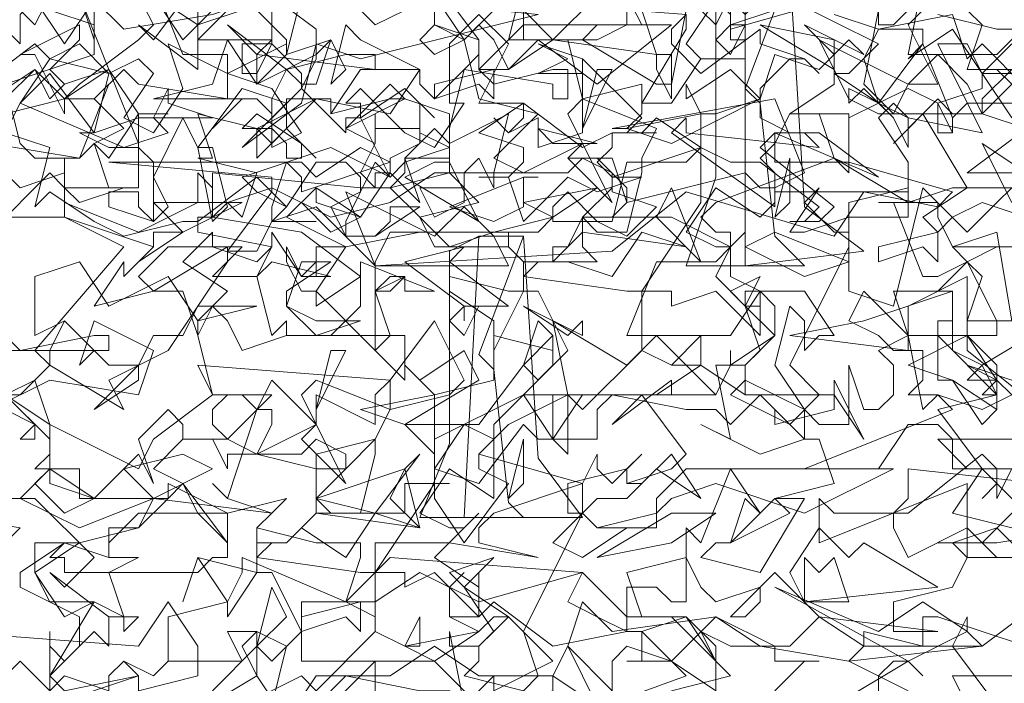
# Model space of a CAD drawing. Header units: millimetres. Extents: x 4234 to 4704, y 1542 to 2004.
# Tile 4 of 256: x 4291.6 to 4298.22, y 1628.05 to 1632.51. Entities that reach past the tile are written whole.
import ezdxf

# ---------------------------------------------------------------- set-up
doc = ezdxf.new("R2010")
doc.units = ezdxf.units.MM
doc.layers.add('BOD', color=40, linetype='Continuous')
doc.layers.add('DIMENSIONS', color=7, linetype='Continuous')
pattern_1 = [(90, (3399.144, -158.445), (-8.980256, 8.980256), [2.38125, -15.57926]), (45, (3399.144, -158.445), (-8.980256, 8.980256), [2.38125, -10.31875]), (135, (3399.144, -158.445), (-8.980256, -8.980256), [2.38125, -10.31875])]

# ---------------------------------------------------------------- blocks, each defined once
blk = doc.blocks.new('A$Cf9015526')
at = {"color": 116, "lineweight": 0, "true_color": 0x136734}
for points in [[(0.5108, 1.3102), (0.5108, 1.3991), (0.533, 1.3768), (0.5552, 1.3991), (0.5552, 1.4435), (0.4664, 1.4879), (0.4664, 1.5101), (0.533, 1.5545), (0.5552, 1.5545), (0.644, 1.5767), (0.6662, 1.6211), (0.5552, 1.6211), (0.5552, 1.6655), (0.4886, 1.6655), (0.5108, 1.6877), (0.5108, 1.71), (0.4441, 1.7766), (0.4886, 1.7988), (0.5108, 1.821), (0.4886, 1.8432), (0.6218, 1.9986), (0.533, 2.0431), (0.3997, 2.0431)], [(0.4219, 2.2207), (0.4886, 2.2651), (0.5108, 2.2207), (0.533, 2.2429), (0.5996, 2.2651), (0.5552, 2.3762)], [(1.9986, 1.8876), (1.9098, 1.8876), (1.8876, 1.8876), (1.8876, 1.9542), (1.7988, 1.9098), (1.7988, 1.8654), (1.8876, 1.8654), (1.7988, 1.821), (1.8654, 1.7988), (1.9098, 1.7322), (1.932, 1.7544), (1.932, 1.7988), (1.8876, 1.821), (1.9542, 1.7988)], [(2.0875, 1.71), (1.8654, 1.71), (1.8432, 1.71), (1.8876, 1.6655), (1.9986, 1.6655)], [(2.0209, 1.5545), (1.932, 1.6433), (1.9098, 1.6211), (1.932, 1.6433), (1.932, 1.6655), (1.9098, 1.6877), (1.7988, 1.5989), (1.7766, 1.5989), (1.7766, 1.5767), (1.7988, 1.5323), (1.8876, 1.5767), (1.932, 1.5323), (1.9764, 1.5323)], [(1.9764, 1.3991), (1.8432, 1.4435), (1.821, 1.4435), (1.821, 1.3991), (1.7322, 1.4213), (1.7322, 1.3991), (1.71, 1.3768), (1.7988, 1.3324)], [(1.8876, 1.3102), (1.8654, 1.3546), (1.9764, 1.3546), (1.9764, 1.3102)], [(0.9993, 1.288), (0.9993, 1.3546), (0.9993, 1.3768), (0.8883, 1.2658)], [(0.8439, 1.3102), (0.8661, 1.3991), (0.8217, 1.4213), (0.7773, 1.4213), (0.7995, 1.3768), (0.6884, 1.3768), (0.6662, 1.3546), (0.6218, 1.3768), (0.6662, 1.3546), (0.6884, 1.3768), (0.6884, 1.4435), (0.7773, 1.4657), (0.7995, 1.5101), (0.7995, 1.5323), (0.9549, 1.4657), (0.9771, 1.5323), (0.9771, 1.5545), (0.9549, 1.5545), (0.9327, 1.5545), (0.9105, 1.5545), (0.8217, 1.5767), (0.8439, 1.5989), (0.7773, 1.6211), (0.755, 1.6433), (0.7773, 1.6211), (0.8217, 1.7544), (0.8439, 1.7544), (0.8439, 1.7322), (0.8217, 1.6877), (0.9105, 1.6655), (0.9105, 1.6877), (0.9993, 1.71), (0.9549, 1.6655), (0.9327, 1.6655), (0.9105, 1.6655), (0.9105, 1.5989), (1.0437, 1.5989), (1.0437, 1.6433), (1.0659, 1.6433), (1.1104, 1.6433), (1.0882, 1.6433), (1.0882, 1.6211), (1.1326, 1.5545), (1.1992, 1.6433), (1.1548, 1.6655), (1.1548, 1.6877), (1.177, 1.71), (1.1326, 1.7322), (1.0882, 1.6655), (1.0882, 1.6877), (1.0437, 1.7322), (1.1548, 1.7322), (1.2214, 1.821), (1.2436, 1.7988), (1.288, 1.8432), (1.2436, 1.932), (1.2214, 1.932), (1.177, 1.8432), (1.177, 1.8876), (1.1104, 1.932), (1.1104, 1.8876), (1.1104, 1.9542), (1.1992, 1.932), (1.2214, 1.932), (1.2214, 1.9764), (1.1992, 1.9986), (1.2214, 1.9764), (1.2658, 1.9764), (1.2436, 1.9764), (1.2214, 1.9542), (1.3768, 1.932), (1.3991, 1.932), (1.4879, 2.0653), (1.4879, 2.1985), (1.5101, 2.1985), (1.5767, 2.2207), (1.5989, 2.2873), (1.6655, 2.2651), (1.6877, 2.2873), (1.6877, 2.2429), (1.6211, 2.1985), (1.71, 2.1985), (1.71, 2.1097), (1.6877, 2.1319), (1.6655, 2.1985), (1.6433, 2.1985), (1.6211, 2.1985), (1.5989, 2.1541), (1.5767, 2.1319), (1.5989, 2.1097), (1.5989, 2.0653), (1.5767, 2.0431), (1.5101, 2.0875), (1.4657, 2.0209), (1.5101, 1.9986), (1.5323, 1.9986), (1.5545, 2.0209), (1.5323, 1.9986), (1.5101, 1.9542), (1.5545, 1.9098), (1.5767, 1.9098), (1.5545, 1.9098), (1.5545, 1.932), (1.5767, 1.932), (1.5767, 1.8654), (1.5101, 1.932), (1.4435, 1.9098), (1.4435, 1.932), (1.4213, 1.932), (1.3991, 1.932), (1.3991, 1.8432), (1.4435, 1.821), (1.4879, 1.8654), (1.4879, 1.821), (1.4657, 1.821), (1.4435, 1.821), (1.3991, 1.8432), (1.3102, 1.7544), (1.288, 1.7766), (1.1992, 1.7322), (1.1548, 1.6877), (1.3102, 1.6433), (1.3324, 1.6877), (1.3324, 1.6655), (1.3546, 1.6433), (1.3991, 1.6877), (1.3768, 1.6655), (1.3768, 1.6433), (1.3991, 1.6433), (1.4435, 1.6877), (1.4879, 1.6211), (1.4213, 1.6655), (1.3768, 1.6211), (1.3324, 1.6211), (1.3102, 1.5989), (1.3324, 1.5767), (1.3768, 1.5767), (1.3102, 1.5323), (1.2658, 1.5545), (1.3102, 1.5989), (1.3102, 1.6433), (1.177, 1.5989), (1.1548, 1.5767), (1.1548, 1.5545), (1.2436, 1.5323), (1.1104, 1.5545), (0.9993, 1.5545), (0.9993, 1.4435), (0.9549, 1.4657), (0.8883, 1.4657), (0.8883, 1.3768), (1.0882, 1.3768), (1.1548, 1.3102)], [(1.177, 1.3324), (1.177, 1.3546), (1.177, 1.3324), (1.2658, 1.3768), (1.1992, 1.4435), (1.177, 1.4435), (1.1548, 1.4213), (1.1104, 1.4435), (1.1104, 1.4879), (1.1326, 1.5101), (1.1104, 1.4879), (1.1104, 1.4435), (1.1326, 1.4435), (1.1548, 1.4435), (1.177, 1.4657), (1.2658, 1.3991), (1.3768, 1.4213), (1.3768, 1.4879), (1.4213, 1.4879), (1.4435, 1.4657), (1.4657, 1.4657), (1.4657, 1.5767), (1.4879, 1.5545), (1.5323, 1.6655), (1.5767, 1.5989), (1.5545, 1.6211), (1.5323, 1.5545), (1.5101, 1.5545), (1.4879, 1.5323), (1.5767, 1.5101), (1.6433, 1.6211), (1.6211, 1.6211), (1.5989, 1.6211), (1.6877, 1.6433), (1.6655, 1.71), (1.6433, 1.71), (1.5767, 1.6877), (1.4879, 1.7322), (1.5323, 1.71), (1.5101, 1.821), (1.5545, 1.821), (1.5545, 1.7988), (1.5323, 1.7766), (1.6211, 1.7322), (1.6655, 1.7766), (1.6211, 1.821), (1.71, 1.9986), (1.71, 2.0209), (1.71, 2.0653), (1.7988, 2.0875), (1.7988, 2.0653), (1.8654, 2.0875), (1.8876, 2.0875), (1.821, 2.1985), (1.7766, 2.1541), (1.8432, 2.2207), (1.8654, 2.1985), (1.9098, 2.1985), (1.9542, 2.2429), (1.932, 2.2651), (1.9542, 2.2429)], [(1.9986, 2.354), (1.932, 2.2873), (1.9098, 2.2873), (1.8876, 2.2873), (1.7988, 2.2873), (1.821, 2.3984)], [(1.9764, 0.6662), (1.9098, 0.6662), (1.8876, 0.7106), (1.8432, 0.7106), (1.9098, 0.5774), (1.7988, 0.5996), (1.7766, 0.6218), (1.7544, 0.5996), (1.7988, 0.533), (1.7988, 0.4886), (1.7322, 0.4886), (1.6877, 0.4219), (1.4657, 0.4886), (1.3546, 0.3997), (0.9993, 0.3775), (0.9105, 0.4664), (0.8439, 0.4441), (0.8661, 0.4664), (0.8217, 0.5108), (0.7328, 0.4441), (0.7106, 0.4441), (0.6218, 0.4219), (0.5774, 0.4441), (0.5108, 0.4886), (0.4886, 0.4664), (0.5108, 0.5552), (0.4441, 0.5774), (0.4664, 0.6218), (0.5108, 0.6884), (0.4886, 0.7106), (0.3997, 0.644)], [(1.8876, 2.354), (1.9098, 2.3318), (1.8876, 2.2651), (1.9542, 2.2651), (1.9098, 2.2207), (1.9098, 2.1985), (1.9764, 2.1763), (1.8876, 2.1097), (1.9764, 2.1097)], [(1.9542, 2.0875), (1.932, 2.0653), (1.8876, 2.0209), (1.821, 2.0875), (1.7766, 1.9098), (1.71, 1.932), (1.71, 2.0431), (1.6433, 2.0209), (1.6211, 2.0209), (1.6655, 2.0875), (1.6433, 2.0653), (1.6877, 2.0209), (1.71, 2.0209), (1.71, 2.0431), (1.7988, 2.0431), (1.7988, 2.0653), (1.6877, 2.1319), (1.5101, 2.0653), (1.4879, 2.0431), (1.5101, 2.0209), (1.5323, 2.0209), (1.5323, 1.9542), (1.5767, 1.932), (1.6433, 1.932), (1.6877, 1.8654), (1.6655, 1.8654), (1.6433, 1.8432), (1.6433, 1.8876), (1.6211, 1.9098), (1.5989, 1.821), (1.6433, 1.7544), (1.6655, 1.7322), (1.71, 1.7322), (1.71, 1.821), (1.7322, 1.7544), (1.7544, 1.7544), (1.7766, 1.7766), (1.7766, 1.821), (1.7544, 1.8432), (1.7988, 1.8654), (1.821, 1.7544), (1.8432, 1.7766), (1.9098, 1.7544), (1.9542, 1.7766), (1.932, 1.7988), (1.8876, 1.7988), (1.9098, 1.821), (1.8654, 1.8432), (1.8654, 1.932), (1.8432, 1.932), (1.8876, 1.9764), (1.8654, 1.9986), (1.9542, 1.9986), (1.932, 1.9986), (1.8876, 1.9764), (1.9098, 1.9542), (1.8876, 1.8876), (1.8876, 1.8432), (1.9986, 1.7544)], [(1.9542, 1.6655), (1.932, 1.6211), (1.932, 1.6433), (1.9098, 1.6655), (1.8654, 1.5989), (1.9542, 1.5767)], [(1.9764, 1.5323), (1.932, 1.5767), (1.8654, 1.5545), (1.8876, 1.5323), (1.8654, 1.4879), (1.7766, 1.4657), (1.7766, 1.4435), (1.7766, 1.4213), (1.8432, 1.4213), (1.6655, 1.4435), (1.5989, 1.5101), (1.5323, 1.4435), (1.5545, 1.4435), (1.5767, 1.4657), (1.5767, 1.4879), (1.5101, 1.4657), (1.4879, 1.4879), (1.4657, 1.5323), (1.3768, 1.5101), (1.3991, 1.4435), (1.4657, 1.4435), (1.3991, 1.4213), (1.4435, 1.3768), (1.5101, 1.3324), (1.5101, 1.3768), (1.4879, 1.4213), (1.5323, 1.3991), (1.5989, 1.3991), (1.5989, 1.3768), (1.6655, 1.3768), (1.6433, 1.3768), (1.5989, 1.3324)], [(1.6877, 1.3102), (1.7988, 1.3768), (1.821, 1.3546), (1.7988, 1.3768), (1.7766, 1.3768), (1.7544, 1.3546), (1.7544, 1.3102)], [(1.932, 1.3102), (1.8654, 1.3991), (1.8876, 1.4435), (1.8876, 1.4213), (1.9098, 1.3991), (1.9986, 1.4657), (2.0653, 1.3991), (2.0875, 1.3991), (2.1541, 1.3546), (2.1985, 1.3546), (2.2207, 1.3768), (2.1985, 1.288), (2.1097, 1.3768), (2.0209, 1.3102)], [(1.9764, 0.644), (1.9098, 0.7106), (1.8876, 0.6884), (1.8654, 0.755), (1.7544, 0.7328), (1.7322, 0.6884), (1.7544, 0.6218), (1.821, 0.7106), (1.8654, 0.5996), (1.8654, 0.5774), (1.8432, 0.5774), (1.8432, 0.6218), (1.7988, 0.644), (1.7544, 0.6218), (1.7766, 0.5996), (1.7544, 0.6218), (1.71, 0.5996), (1.7544, 0.6218), (1.6877, 0.6662), (1.71, 0.6662), (1.7544, 0.7106), (1.6211, 0.7773)], [(1.4657, 0.755), (1.4435, 0.7328), (1.4435, 0.7106), (1.4879, 0.6662), (1.5767, 0.7328), (1.5767, 0.7106), (1.6433, 0.6884), (1.6655, 0.6662), (1.6433, 0.6884), (1.6211, 0.6884), (1.5767, 0.644), (1.5767, 0.5996), (1.6211, 0.5774), (1.6655, 0.5774), (1.7544, 0.5108), (1.5989, 0.5774), (1.5767, 0.5552), (1.6877, 0.4664), (1.6655, 0.4441), (1.6211, 0.4441), (1.6433, 0.4441), (1.6655, 0.4664), (1.5767, 0.533), (1.5323, 0.533), (1.4879, 0.5552), (1.3546, 0.5108), (1.3546, 0.4886), (1.4213, 0.4664), (1.3768, 0.4219), (1.3324, 0.4441), (1.288, 0.4441), (1.2658, 0.4441), (1.2658, 0.4664), (1.288, 0.4886), (1.3324, 0.4441), (1.3546, 0.4441), (1.3768, 0.533), (1.4657, 0.533), (1.4879, 0.5552), (1.4213, 0.5996), (1.3991, 0.5774), (1.3768, 0.5774), (1.3991, 0.5996), (1.3102, 0.6884), (1.3102, 0.5996), (1.3102, 0.5774), (1.2436, 0.5552), (1.2436, 0.5996), (1.1992, 0.5774), (1.177, 0.5996), (1.1992, 0.5774), (1.2214, 0.5996), (1.2214, 0.6218), (1.1548, 0.6218), (1.1992, 0.7106), (1.1548, 0.755), (1.1104, 0.7106), (1.1104, 0.6218), (1.1326, 0.6218), (1.0882, 0.5552), (1.0437, 0.5774), (0.9771, 0.644), (0.9549, 0.6218), (0.9771, 0.6218), (0.9771, 0.5996), (0.9549, 0.5996), (0.9549, 0.5774), (0.8883, 0.644), (0.9105, 0.6884), (0.9105, 0.7328), (0.8217, 0.7995)], [(0.755, 1.3324), (0.8217, 1.3991), (0.8439, 1.3768), (0.8883, 1.4213), (0.8439, 1.5101), (0.8217, 1.5101), (0.7773, 1.4435), (0.7773, 1.4657), (0.7328, 1.5323), (0.7106, 1.4657), (0.7328, 1.5323), (0.8217, 1.5101), (0.8217, 1.5545), (0.8217, 1.5767), (0.8217, 1.5545), (0.8661, 1.5545), (0.8439, 1.5545), (0.8217, 1.5323), (0.9771, 1.5101), (0.9993, 1.5101), (1.0882, 1.6433), (1.0882, 1.7766), (1.177, 1.7988), (1.177, 1.8654), (1.2658, 1.8432), (1.2658, 1.8654), (1.2658, 1.821), (1.2214, 1.7766), (1.288, 1.7766), (1.288, 1.6877), (1.2658, 1.71), (1.2658, 1.7766), (1.2436, 1.7766), (1.2214, 1.7766), (1.177, 1.7322), (1.177, 1.71), (1.177, 1.6877), (1.177, 1.6433), (1.177, 1.6211), (1.1104, 1.6655), (1.0659, 1.5989), (1.1104, 1.5767), (1.1326, 1.5767), (1.1548, 1.5989), (1.1326, 1.5767), (1.0882, 1.5323), (1.1548, 1.4879), (1.1548, 1.5101), (1.1548, 1.4435), (1.0882, 1.5101), (1.0437, 1.4879), (1.0437, 1.5101), (1.0215, 1.5101), (0.9993, 1.5101), (0.9993, 1.4213), (1.0437, 1.3991), (1.0659, 1.4435), (1.0659, 1.4213), (1.0659, 1.3991), (1.0437, 1.3991), (0.9993, 1.4213), (0.9105, 1.3324), (0.8883, 1.3546), (0.7995, 1.3102)], [(1.1326, 1.3102), (1.1104, 1.4213), (1.1104, 1.3991), (1.1548, 1.3991), (1.1548, 1.3768), (1.1326, 1.3546), (1.2214, 1.3324), (1.2436, 1.3546), (1.2214, 1.4213), (1.3102, 1.5989), (1.288, 1.5989), (1.288, 1.6433), (1.3768, 1.6655), (1.3768, 1.6433), (1.4435, 1.6655), (1.4657, 1.6877), (1.3991, 1.7766), (1.3546, 1.7322), (1.4435, 1.7988), (1.4435, 1.7766), (1.5101, 1.7766), (1.5323, 1.821), (1.5323, 1.8432), (1.5323, 1.821), (1.5989, 1.8654), (1.5989, 1.9098), (1.5767, 1.932), (1.5323, 1.8654), (1.4879, 1.8654), (1.4657, 1.8654), (1.3768, 1.8654), (1.4213, 1.9764), (1.5101, 1.9764), (1.5323, 1.9986), (1.4435, 2.0431), (1.3324, 2.0431), (1.3102, 2.0431), (1.3102, 1.9986), (1.3324, 1.9764), (1.2658, 1.9764), (1.2658, 1.9986), (1.288, 1.9986), (1.3102, 2.0431), (1.3546, 2.0431), (1.3768, 2.0653), (1.3768, 2.0875), (1.3324, 2.1319), (1.288, 2.1319), (1.3546, 2.1319), (1.3768, 2.0653), (1.5545, 2.1097), (1.5767, 2.0875), (1.5989, 2.0875), (1.6433, 2.1097), (1.5989, 2.2207), (1.3546, 2.1763), (1.3768, 2.1763), (1.3991, 2.1985), (1.3991, 2.2429), (1.3102, 2.2207), (1.288, 2.3095), (1.1992, 2.3095), (1.2214, 2.3984)], [(1.2214, 2.354), (1.2658, 2.3095), (1.3324, 2.3762)], [(1.3768, 2.3762), (1.3991, 2.3318), (1.3324, 2.3318), (1.3102, 2.3095), (1.4213, 2.2429), (1.4435, 2.2429), (1.4657, 2.354)], [(0.4664, 2.354), (0.4886, 2.3318), (0.5108, 2.3762)], [(0.5108, 2.354), (0.5774, 2.3318), (0.5774, 2.2873), (0.4441, 2.2429), (0.4664, 2.1541), (0.4886, 2.1319), (0.5552, 2.1319), (0.5996, 2.2429), (0.5774, 2.2207), (0.6218, 2.1763), (0.5774, 2.1541), (0.5552, 2.1319), (0.4219, 2.1541)], [(1.2214, 2.3762), (1.2214, 2.3095), (1.2436, 2.3095), (1.2658, 2.3095), (1.3324, 2.3095), (1.3768, 2.3318), (1.3768, 2.3984)], [(1.3991, 2.354), (1.4213, 2.2873), (1.4435, 2.2873), (1.4435, 2.2207), (1.4213, 2.2651), (1.4213, 2.2873), (1.2658, 2.3095), (1.1992, 2.2651), (1.177, 2.3095), (1.1548, 2.3318), (1.1326, 2.3095), (1.1548, 2.2207), (1.2436, 2.1985), (1.177, 2.1319), (1.2214, 2.1097), (1.3102, 2.1541), (1.288, 2.1985), (1.3102, 2.2207), (1.4213, 2.1763), (1.3991, 2.1319), (1.3991, 2.1097), (1.3768, 2.0209), (1.3324, 2.0209), (1.3102, 2.0431), (1.3546, 2.0875), (1.3546, 2.1097), (1.3102, 2.1319), (1.288, 2.1097), (1.177, 2.1097), (1.177, 2.0875), (1.1548, 2.1319), (1.1326, 2.1097), (1.1104, 2.1097), (1.1104, 2.1541), (1.0882, 2.1763), (1.0437, 2.1319), (1.0659, 2.0653), (1.0215, 2.1097), (0.9771, 2.0431), (0.9105, 2.0875), (0.8661, 2.0431), (0.9549, 1.9986), (1.0659, 2.0209), (1.2436, 2.0209), (1.2658, 2.0431), (1.177, 2.0209), (1.0215, 2.0209), (0.9993, 1.9764), (0.9993, 1.9542), (0.9993, 1.932), (1.0215, 1.932), (1.0437, 1.9542), (0.9993, 1.932), (0.9993, 1.8654), (0.9993, 1.8432), (0.9105, 1.932), (0.9105, 1.9098), (0.9771, 1.9542), (0.8883, 2.0209), (0.755, 2.0431), (0.7773, 2.0653), (0.7995, 2.0431), (0.8217, 2.1097), (0.7328, 2.1319), (0.755, 2.1319), (0.7328, 2.1985), (0.8217, 2.1763), (0.9105, 2.2207), (1.0215, 2.1985), (1.0659, 2.2651), (0.9771, 2.3095), (0.9549, 2.3318), (0.9327, 2.2429), (0.9549, 2.2651), (0.9327, 2.3095), (0.8661, 2.2873), (0.8883, 2.3762)], [(0.9327, 2.3984), (0.9993, 2.3318), (1.0882, 2.3762), (1.1326, 2.3095), (1.177, 2.354)], [(0.4219, 2.1319), (0.4664, 2.0875), (0.533, 2.1097), (0.533, 2.1319), (0.533, 2.0653), (0.644, 2.0209), (0.7328, 2.0653), (0.7328, 2.1097), (0.755, 2.0875), (0.755, 2.0431), (0.7328, 2.0431), (0.7328, 2.0209), (0.8439, 1.9986), (0.8217, 1.9764), (0.755, 1.9986), (0.6884, 1.9986), (0.644, 1.9542), (0.6662, 1.932), (0.5774, 1.9098), (0.6218, 1.9764), (0.6218, 1.9542), (0.6662, 1.9986), (0.533, 2.0431), (0.533, 2.0875), (0.5108, 2.1097), (0.4219, 2.0209)], [(2.0209, 1.8876), (1.9098, 1.821), (1.932, 1.7766), (1.932, 1.7544), (1.8654, 1.7988), (1.8432, 1.7988), (1.8432, 1.8876), (1.8654, 1.8876), (1.8654, 1.8654), (1.932, 1.8654), (1.932, 1.8876), (1.8876, 1.9764), (1.8432, 1.9542), (1.821, 1.9542), (1.7766, 2.0653), (1.7544, 2.0653), (1.8432, 2.0653), (1.8432, 2.0431), (1.8654, 1.9986), (1.932, 2.0209), (1.9542, 1.8876)], [(0.4219, 1.7544), (0.5108, 1.7988), (0.644, 1.7766), (0.6662, 1.8432), (0.5774, 1.8876), (0.5552, 1.821), (0.5774, 1.8432), (0.533, 1.8876), (0.4886, 1.8654), (0.4886, 1.9542), (0.5552, 1.9764), (0.5996, 1.9098), (0.6884, 1.9542), (0.7328, 1.8876), (0.7773, 1.932), (0.7106, 1.9764), (0.755, 2.0209), (0.755, 1.9986), (0.7995, 1.9986), (0.755, 1.9542), (0.8217, 1.9542), (0.8439, 1.9986), (0.8439, 2.0209), (0.8883, 1.9542), (0.9105, 1.9764), (0.8883, 1.9542), (0.9327, 1.9542), (0.8439, 1.9764), (0.8217, 1.9542), (0.8439, 1.8654), (0.8661, 1.8876), (0.8661, 1.8654), (0.9327, 1.8654), (0.9771, 1.9098), (0.9771, 1.9764), (1.0882, 1.932), (1.0437, 1.932), (1.0437, 1.9542), (1.0215, 1.9542), (0.9993, 1.932), (1.0215, 1.8654), (1.0437, 1.8654), (1.0437, 1.7988), (0.9993, 1.8432), (1.0215, 1.8654), (0.8661, 1.8654), (0.7995, 1.8432), (0.7773, 1.8876), (0.755, 1.9098), (0.7328, 1.8654), (0.755, 1.7766), (0.8439, 1.7766), (0.7773, 1.71), (0.8217, 1.6877), (0.9105, 1.7322), (0.8883, 1.7766), (0.9105, 1.7988), (1.0215, 1.7544), (0.9993, 1.71), (0.9993, 1.6877), (0.9771, 1.5989), (0.9327, 1.5989), (0.9105, 1.6211), (0.9549, 1.6655), (0.9549, 1.6877), (0.9105, 1.71), (0.8883, 1.6877), (0.7773, 1.6877), (0.7773, 1.6655), (0.755, 1.71), (0.7328, 1.71), (0.7106, 1.71), (0.7106, 1.7322), (0.6884, 1.7544), (0.644, 1.71), (0.6662, 1.6433), (0.644, 1.6877), (0.5774, 1.6211), (0.5108, 1.6655), (0.4664, 1.6211), (0.5552, 1.5767), (0.6662, 1.6211), (0.8439, 1.5989), (0.8661, 1.6211), (0.7773, 1.5989), (0.644, 1.5989), (0.5996, 1.5545), (0.5996, 1.5323), (0.6218, 1.5323), (0.644, 1.5323), (0.5996, 1.5101), (0.6218, 1.4435), (0.5996, 1.4435), (0.5108, 1.5101), (0.533, 1.4879), (0.5774, 1.5323), (0.4886, 1.6211), (0.3775, 1.6211)], [(0.3331, 1.5989), (0.4664, 1.5767), (0.4441, 1.5545)], [(0.2887, 1.288), (0.3775, 1.3546), (0.3553, 1.4213), (0.644, 1.3991), (0.6884, 1.4657), (0.7328, 1.3991), (0.7328, 1.3546), (0.644, 1.3324), (0.644, 1.3546), (0.6218, 1.3768), (0.5996, 1.3546), (0.5996, 1.3324), (0.533, 1.3546), (0.5108, 1.3324), (0.4664, 1.3768), (0.4219, 1.3324), (0.3997, 1.3546), (0.3775, 1.3546), (0.3775, 1.3324)], [(1.9542, 0.7106), (1.9098, 0.6662), (1.9542, 0.5996)], [(1.9542, 0.6218), (1.8876, 0.6218), (1.8654, 0.5996), (1.8654, 0.5774), (1.8432, 0.6218), (1.9098, 0.644), (1.9098, 0.6662), (1.8654, 0.7328), (1.7988, 0.6884), (1.821, 0.7106), (1.821, 0.7328), (1.7544, 0.7328), (1.6877, 0.755)], [(1.8432, 0.755), (1.932, 0.7328), (1.9542, 0.7328)]]:
    blk.add_lwpolyline(points, dxfattribs=at)
for points in [[(0.755, 2.3984), (0.7328, 2.354), (0.7328, 2.3318), (0.7328, 2.3095), (0.8217, 2.3984), (0.8439, 2.3762), (0.8661, 2.3984), (0.8661, 2.4206), (0.9105, 2.3984), (0.8217, 2.354), (0.8661, 2.3095), (0.8661, 2.2873), (0.8217, 2.2429), (0.8217, 2.2873), (0.8439, 2.3095), (0.7995, 2.3095), (0.7328, 2.3095), (0.7328, 2.2651), (0.644, 2.3318), (0.6662, 2.3095), (0.7328, 2.3984), (0.7328, 2.5094), (0.7328, 2.4206)], [(0.6662, 2.3984), (0.7106, 2.2873), (0.7773, 2.2873), (0.7773, 2.2207), (0.644, 2.2429), (0.6218, 2.2651), (0.5774, 2.2207), (0.533, 2.2207), (0.4441, 2.1985), (0.4441, 2.2207), (0.4886, 2.2651), (0.533, 2.2207), (0.5552, 2.2429), (0.644, 2.3095), (0.6662, 2.3318), (0.644, 2.3762), (0.5996, 2.3762), (0.5774, 2.354), (0.5774, 2.3095), (0.5552, 2.3762), (0.5996, 2.4428)], [(1.5989, 2.354), (1.5323, 2.3318), (1.5545, 2.3318), (1.5545, 2.3095), (1.5323, 2.3095), (1.5323, 2.354), (1.4435, 2.3984), (1.5323, 2.4206), (1.5101, 2.3984)], [(1.5989, 2.3762), (1.5323, 2.3762), (1.5101, 2.3318), (1.4879, 2.354), (1.5323, 2.4206), (1.5767, 2.4206)], [(1.1548, 2.2651), (1.177, 2.2429), (1.2658, 2.2651), (1.288, 2.2651), (1.288, 2.2207), (1.2658, 2.2207), (1.2658, 2.2429), (1.1326, 2.2651), (1.1104, 2.1763), (1.1104, 2.1541), (1.1992, 2.1985), (1.177, 2.1097), (1.0882, 2.1097), (1.0215, 2.0653), (0.9327, 2.0431), (0.8439, 2.0875), (0.7773, 2.0653), (0.755, 2.0653), (0.755, 2.1097), (0.9771, 2.0875), (1.0215, 2.0875), (1.0437, 2.1097), (1.0437, 2.1319), (1.0659, 2.1319), (1.1104, 2.1319), (1.1104, 2.1985), (1.0437, 2.2207), (1.0215, 2.2207), (0.9327, 2.1985), (0.9327, 2.2207), (0.9105, 2.2207), (0.8661, 2.1763), (0.9105, 2.1319), (0.8661, 2.1763), (0.8661, 2.2207), (0.9327, 2.2207), (0.9327, 2.1985), (0.9771, 2.2651), (1.0659, 2.2651), (1.0659, 2.2429), (1.0882, 2.2207), (1.1326, 2.2651), (1.1548, 2.2873), (1.1548, 2.3095), (1.0882, 2.3318), (1.0882, 2.3984), (1.1548, 2.3095)], [(1.7988, 2.3318), (1.8432, 2.2429), (1.7988, 2.2429), (1.7766, 2.1985), (1.7322, 2.2429), (1.7544, 2.354), (1.7544, 2.3318), (1.7766, 2.3318), (1.7988, 2.354), (1.7766, 2.3984), (1.8654, 2.3984)], [(0.755, 2.354), (0.7995, 2.354), (0.7328, 2.3318), (0.7106, 2.3095), (0.6662, 2.3762), (0.7328, 2.3318)], [(0.5108, 2.2651), (0.533, 2.2429), (0.5996, 2.2651), (0.533, 2.2207), (0.533, 2.1985), (0.4886, 2.2873), (0.4664, 2.2873), (0.5552, 2.3318), (0.5552, 2.3095)], [(0.9549, 2.2873), (0.9993, 2.2873), (0.9993, 2.2651), (0.8217, 2.2873), (0.7773, 2.3318), (0.8661, 2.2651)], [(1.0882, 2.2873), (1.0659, 2.3095), (1.0882, 2.3318), (1.1326, 2.3095)], [(1.3324, 2.2429), (1.2436, 2.3095), (1.1992, 2.2651), (1.177, 2.2651), (1.177, 2.2207), (1.1548, 2.2429), (1.0882, 2.2207), (1.0882, 2.2429), (1.177, 2.2651), (1.1548, 2.2651), (1.2214, 2.3318), (1.4435, 2.3318)], [(1.5323, 2.2873), (1.5101, 2.3095), (1.5323, 2.3318), (1.5545, 2.3318)], [(1.6877, 2.2651), (1.5767, 2.3318), (1.6877, 2.3095)], [(1.71, 2.3095), (1.7322, 2.2873), (1.6433, 2.3318), (1.6877, 2.2873)], [(0.9105, 2.2873), (0.9327, 2.3095), (0.9105, 2.2429), (0.8883, 2.2429), (0.8661, 2.2651), (0.8439, 2.2207), (0.8439, 2.1763), (0.8439, 2.1985), (0.8217, 2.2207), (0.7995, 2.2207), (0.755, 2.1763), (0.7995, 2.2207), (0.6884, 2.2207), (0.6662, 2.2207), (0.755, 2.2429), (0.7773, 2.3095), (0.8217, 2.2429)], [(1.8432, 2.2873), (1.8876, 2.2429), (1.9098, 2.1985), (1.7988, 2.1985), (1.7766, 2.1985), (1.7544, 2.1985), (1.71, 2.2207), (1.6655, 2.3095), (1.7988, 2.2429)], [(0.644, 2.1541), (0.5996, 2.2651), (0.644, 2.1985)], [(1.3102, 2.1763), (1.3324, 2.2651), (1.3546, 2.2651)], [(1.4435, 2.1541), (1.3768, 2.1763), (1.4879, 2.1985), (1.4657, 2.2429), (1.4657, 2.2207), (1.5323, 2.2651), (1.5767, 2.2207)], [(0.9549, 2.1763), (1.0215, 2.2429), (1.0437, 2.2207)], [(0.644, 2.1985), (0.644, 2.1097), (0.644, 2.0875), (0.5996, 2.0875), (0.5774, 2.1541), (0.5996, 2.1319), (0.644, 2.1985), (0.6884, 2.1985)], [(0.8883, 2.1319), (0.8661, 2.1319), (0.8661, 2.1541), (0.8439, 2.1763), (0.7995, 2.1763), (0.8217, 2.1985), (0.8883, 2.1541)], [(1.0437, 2.1763), (1.0659, 2.1763), (1.0659, 2.1541), (1.0215, 2.1319), (1.0215, 2.1097), (0.9993, 2.1097), (0.9993, 2.0875), (0.9771, 2.1097), (0.9993, 2.1541), (0.9549, 2.1763), (0.9993, 2.1541), (0.9993, 2.1985), (0.9993, 2.1763)], [(0.8661, 2.1763), (0.8217, 2.1319), (0.8217, 2.1763), (0.8439, 2.1541)], [(1.2658, 2.1541), (1.2436, 2.1763), (1.3324, 2.1541)], [(1.288, 2.1319), (1.3102, 2.1541), (1.3546, 2.0653)], [(2.0431, 2.0653), (1.9098, 2.1541), (1.9542, 2.0653)], [(1.6211, 2.0653), (1.5989, 2.0431), (1.6211, 2.1319)], [(1.0659, 2.0431), (1.0215, 2.0875), (1.1104, 2.1097), (1.1548, 2.0653)], [(1.1326, 2.0875), (1.1326, 2.0653), (1.0882, 2.0431), (1.0659, 2.0875), (1.1326, 2.0875), (1.1326, 2.1097)], [(0.5552, 2.0653), (0.533, 2.0875), (0.6218, 2.0875)], [(0.9771, 2.0431), (0.9327, 2.0209), (0.8883, 2.0653), (0.9105, 2.0875), (0.9105, 2.0653)], [(1.2658, 2.0431), (1.2214, 2.0653), (1.3324, 2.0875)], [(1.4213, 2.0431), (1.4435, 2.0875), (1.4879, 1.9764)], [(2.0431, 2.0209), (1.9098, 2.0653), (1.8654, 2.0431), (1.8432, 2.0209), (1.8432, 1.9764), (1.821, 1.9986), (1.7544, 1.9764), (1.7544, 1.9986), (1.8432, 2.0209), (1.821, 2.0431), (1.8876, 2.0875), (2.1985, 2.0875)], [(0.7106, 2.0209), (0.644, 1.9764), (0.6662, 1.9986), (0.6662, 2.0209), (0.7106, 2.0209), (0.6662, 2.0653), (0.7995, 2.0653)], [(1.177, 2.0209), (1.1992, 2.0209), (1.1992, 1.9986), (1.0882, 1.9986), (1.0659, 2.0431), (1.1104, 1.9986)], [(1.3991, 2.0209), (1.3546, 1.9542), (1.288, 1.9764), (1.2658, 1.9764), (1.3102, 2.0209), (1.4657, 1.9986)], [(1.6433, 1.9542), (1.5545, 1.9986), (1.5989, 2.0209), (1.71, 1.9764)], [(0.7328, 1.9098), (0.8217, 1.9098), (0.7328, 1.8876), (0.7328, 1.8654), (0.7106, 1.932), (0.6662, 1.932), (0.7773, 1.9986), (0.7773, 1.9764)], [(0.9105, 1.9542), (0.9105, 1.9986), (0.9327, 1.9986), (0.9549, 1.9986), (0.9105, 1.932), (0.8883, 1.932), (0.8661, 1.9764), (0.8661, 1.9986), (0.8883, 1.9542)], [(1.1992, 1.9098), (1.1326, 1.9098), (1.1326, 1.8876), (1.1326, 1.9098), (1.0437, 1.9764), (1.1326, 1.9986), (1.1104, 1.9764)], [(0.8661, 1.932), (0.8661, 1.9098), (0.9105, 1.8876), (0.9771, 1.8876), (0.9105, 1.8654), (0.8661, 1.9098), (0.8883, 1.9764), (0.9327, 1.9764)], [(1.5989, 1.8654), (1.5545, 1.821), (1.5767, 1.8432), (1.5545, 1.9098), (1.5323, 1.932), (1.5767, 1.9542), (1.5545, 1.9098)], [(1.7988, 1.8432), (1.6211, 1.8654), (1.7322, 1.8876), (1.8654, 1.932), (1.7766, 1.932), (1.7988, 1.8654)], [(1.8432, 1.8654), (1.932, 1.7766), (1.8432, 1.7544), (1.9098, 1.6655), (1.8654, 1.6655), (1.8654, 1.71), (1.8432, 1.7322), (1.7988, 1.7322), (1.7544, 1.6655), (1.6433, 1.6655), (1.8654, 1.7544), (1.8432, 1.7766), (1.7988, 1.7766), (1.821, 1.7988), (1.821, 1.8432), (1.7766, 1.8432), (1.7544, 1.8654), (1.71, 1.8876), (1.7322, 1.932), (1.7988, 1.8654)], [(0.5774, 1.8654), (0.5996, 1.8654), (0.5996, 1.8432), (0.4219, 1.8432), (0.3997, 1.9098), (0.4664, 1.8432)], [(0.5996, 1.7988), (0.6218, 1.7544), (0.5108, 1.821), (0.5108, 1.8432), (0.533, 1.8876), (0.5996, 1.821), (0.644, 1.821), (0.6662, 1.8654), (0.7106, 1.8654), (0.7328, 1.9098), (0.6884, 1.8432)], [(1.1326, 1.8654), (1.1104, 1.8876), (1.1326, 1.9098), (1.1548, 1.9098)], [(1.3102, 1.8876), (1.3102, 1.8654), (1.2214, 1.9098), (1.288, 1.8654)], [(1.1104, 1.7766), (1.0215, 1.7544), (1.0215, 1.7766), (1.0215, 1.7988), (0.9993, 1.7766), (0.9993, 1.7322), (0.9105, 1.7766), (0.9105, 1.7544), (0.9105, 1.7322), (0.8439, 1.7988), (0.8217, 1.7544), (0.7995, 1.7766), (0.7773, 1.7766), (0.755, 1.7544), (0.755, 1.7322), (0.7773, 1.71), (0.7106, 1.71), (0.6662, 1.6655), (0.7106, 1.6433), (0.7773, 1.5545), (0.7773, 1.5323), (0.755, 1.5323), (0.7328, 1.5101), (0.533, 1.5101), (0.533, 1.5323), (0.5108, 1.5323), (0.533, 1.5545), (0.5996, 1.5323), (0.5996, 1.5767), (0.644, 1.5767), (0.6884, 1.6211), (0.5552, 1.6211), (0.5552, 1.6655), (0.5108, 1.6655), (0.5108, 1.6877), (0.5108, 1.7322), (0.4441, 1.7766), (0.4664, 1.7766), (0.4886, 1.7988), (0.5108, 1.7322), (0.644, 1.6655), (0.6662, 1.71), (0.755, 1.7766), (0.7328, 1.821), (1.0215, 1.7988), (1.0882, 1.8876), (1.1326, 1.7988)], [(1.2214, 1.821), (1.2436, 1.8876), (1.2658, 1.8654)], [(1.4213, 1.8654), (1.4657, 1.821), (1.5101, 1.7766), (1.3768, 1.7766), (1.3546, 1.7766), (1.288, 1.7766), (1.2658, 1.8876), (1.3768, 1.821)], [(1.932, 1.7766), (1.9098, 1.7766), (1.932, 1.7988), (1.8876, 1.8654), (1.932, 1.821)], [(0.9105, 1.7544), (0.9327, 1.8432), (0.9549, 1.8432)], [(1.0437, 1.7322), (0.9771, 1.7544), (1.0882, 1.7766), (1.0437, 1.821), (1.0659, 1.7988), (1.1326, 1.8432), (1.1548, 1.7988)], [(0.5774, 1.7544), (0.644, 1.821), (0.644, 1.7988)], [(1.6877, 1.7766), (1.6877, 1.7544), (1.5989, 1.7322), (1.5989, 1.7544), (1.5767, 1.7766), (1.5323, 1.7322), (1.5101, 1.7544), (1.4657, 1.7544), (1.3546, 1.7766), (1.3324, 1.7544), (1.3324, 1.71), (1.2436, 1.71), (1.2214, 1.7322), (1.1548, 1.6433), (1.0882, 1.6655), (1.0882, 1.71), (1.2214, 1.7766), (1.2658, 1.71), (1.3102, 1.7766), (1.4213, 1.7766), (1.4879, 1.821), (1.5545, 1.7766)], [(1.6433, 1.71), (1.5989, 1.7544), (1.5767, 1.7766), (1.5545, 1.7766), (1.5545, 1.7988), (1.6433, 1.7544)], [(1.6877, 1.7766), (1.6877, 1.7988), (1.7322, 1.71)], [(0.4886, 1.71), (0.4664, 1.71), (0.4886, 1.7322), (0.4441, 1.7544), (0.4219, 1.7544), (0.4441, 1.7766), (0.4886, 1.7322)], [(0.8883, 1.71), (0.9105, 1.7322), (0.9549, 1.6433)], [(1.2214, 1.6433), (1.1992, 1.6211), (1.2214, 1.71)], [(1.9986, 1.5989), (2.0209, 1.5767), (1.9986, 1.5545), (2.0875, 1.4657), (1.9986, 1.4213), (2.0431, 1.4657), (1.9542, 1.5323), (1.8876, 1.5323), (1.8876, 1.6433), (1.6655, 1.5545), (1.6655, 1.5767), (1.6655, 1.5989), (1.6655, 1.6211), (1.6877, 1.5989), (1.7766, 1.5989), (1.7988, 1.6211), (1.7988, 1.6655), (1.9986, 1.6433), (2.0653, 1.71), (2.0875, 1.6877)], [(0.6662, 1.6211), (0.6218, 1.6655), (0.7106, 1.6877), (0.755, 1.6655)], [(0.9105, 1.6211), (1.0437, 1.6655), (1.0659, 1.6877), (0.9993, 1.5989)], [(0.5774, 1.6211), (0.533, 1.5989), (0.4886, 1.6433), (0.5108, 1.6655), (0.5108, 1.6433)], [(1.0215, 1.6211), (1.0437, 1.6655), (1.0659, 1.5767)], [(1.6433, 1.5989), (1.5101, 1.6433), (1.4435, 1.6211), (1.4213, 1.5989), (1.4213, 1.5767), (1.3324, 1.5767), (1.4213, 1.5989), (1.4213, 1.6211), (1.4657, 1.6655), (1.7766, 1.6655)], [(0.7773, 1.5545), (0.7328, 1.5989), (0.7106, 1.6433), (0.6884, 1.6211), (0.6884, 1.6433), (0.7773, 1.5989)], [(1.5323, 1.5545), (1.5989, 1.6211), (1.6211, 1.5989)], [(0.9993, 1.5989), (0.9549, 1.5323), (0.8883, 1.5767), (0.8661, 1.5545), (0.9105, 1.5989), (1.0659, 1.5767)], [(1.4435, 1.5545), (1.3324, 1.5323), (1.4435, 1.5989), (1.5101, 1.5989)], [(1.932, 1.5545), (1.8432, 1.5545), (1.9098, 1.5545), (1.9542, 1.5989), (2.0653, 1.5767)], [(1.7322, 1.5545), (1.8432, 1.4879), (1.6433, 1.4657), (1.6211, 1.5101), (1.6655, 1.5767), (1.71, 1.5323)], [(0.4886, 1.5101), (0.5108, 1.4657), (0.5774, 1.4657), (0.533, 1.4435), (0.4886, 1.5101), (0.4886, 1.5545), (0.5552, 1.5545)], [(1.1548, 1.4657), (1.0659, 1.5101), (0.9993, 1.4657), (0.9771, 1.4657), (0.9771, 1.4213), (0.9549, 1.4435), (0.8883, 1.4213), (0.8883, 1.4435), (0.9771, 1.4657), (0.9549, 1.4657), (1.0215, 1.5323), (1.3102, 1.5101)], [(1.1992, 1.4435), (1.1548, 1.3991), (1.177, 1.4213), (1.1326, 1.4879), (1.1104, 1.5101), (1.177, 1.5323), (1.1326, 1.4879)], [(1.6877, 1.5323), (1.71, 1.4657), (1.6433, 1.4657), (1.6433, 1.4879), (1.6433, 1.5323), (1.6655, 1.5101)], [(1.4435, 1.4435), (1.5323, 1.3546), (1.4435, 1.3324), (1.4879, 1.2658), (1.4879, 1.2436), (1.4657, 1.2436), (1.4657, 1.288), (1.4435, 1.3102), (1.3768, 1.3102), (1.3546, 1.2658), (1.2214, 1.2658), (1.4657, 1.3546), (1.4435, 1.3768), (1.3768, 1.3768), (1.3991, 1.3768), (1.3991, 1.4213), (1.3768, 1.4213), (1.3324, 1.4435), (1.288, 1.4657), (1.3102, 1.5101), (1.3768, 1.4435)], [(0.8217, 1.3991), (0.8439, 1.4879), (0.8661, 1.4435)], [(1.7988, 1.3768), (1.5989, 1.4879), (1.7544, 1.4213), (1.821, 1.4657), (1.8876, 1.4213)], [(0.644, 1.4435), (0.6218, 1.4213), (0.6218, 1.4435), (0.5996, 1.4435), (0.5996, 1.3991), (0.5774, 1.4213), (0.5108, 1.3546), (0.533, 1.3324), (0.644, 1.3546), (0.5108, 1.3102), (0.5108, 1.4213), (0.5108, 1.3991), (0.5108, 1.3768), (0.5108, 1.3546), (0.5774, 1.4657), (0.6218, 1.4435)], [(1.5101, 1.4435), (1.5989, 1.3991), (1.6211, 1.3991), (1.6655, 1.4435), (1.7322, 1.3991), (1.9098, 1.3991), (1.71, 1.3768), (1.5767, 1.3991), (1.5101, 1.4435), (1.4435, 1.3768), (1.3768, 1.3991), (1.3546, 1.3768), (1.3546, 1.3324), (1.288, 1.3991), (1.3102, 1.4657), (1.3546, 1.4213)], [(1.5101, 1.3546), (1.5101, 1.3768), (1.4657, 1.4435), (1.5101, 1.3991)], [(0.8217, 1.3546), (0.7995, 1.3991), (0.8217, 1.4213)], [(1.0882, 1.3768), (1.0437, 1.3991), (1.1548, 1.4213)], [(1.2658, 1.3546), (1.2658, 1.3324), (1.177, 1.3102), (1.177, 1.3324), (1.177, 1.3546), (1.1326, 1.3102), (1.1104, 1.3324), (1.0659, 1.3324), (0.9549, 1.3546), (0.9327, 1.3324), (0.9327, 1.288), (0.8439, 1.288), (0.8217, 1.3102), (0.755, 1.2214), (0.6884, 1.2436), (0.7106, 1.288), (0.8217, 1.3546), (0.8661, 1.288), (0.9105, 1.3546), (1.0215, 1.3546), (1.0882, 1.3991), (1.1548, 1.3546)], [(1.2658, 1.3546), (1.288, 1.3991), (1.3324, 1.3102)], [(0.5774, 0.7995), (0.6662, 0.7773), (0.7106, 0.7995), (0.8217, 0.7773), (0.755, 0.755), (0.6218, 0.7328), (0.5774, 0.7773), (0.533, 0.7106), (0.4886, 0.7773), (0.4664, 0.755), (0.4664, 0.7106), (0.3997, 0.7773), (0.4219, 0.8217), (0.4664, 0.7995)], [(1.6877, 0.7773), (1.5323, 0.7328), (1.5323, 0.755), (1.5101, 0.7773), (1.4657, 0.7106), (1.4879, 0.6884), (1.5545, 0.6884), (1.4879, 0.6884), (1.4435, 0.6218), (1.3991, 0.6218), (1.4657, 0.7328), (1.4657, 0.755), (1.177, 0.7773), (1.5323, 0.7773), (1.5545, 0.755), (1.6211, 0.8217), (1.6877, 0.7995)], [(1.5545, 0.644), (1.5767, 0.6218), (1.5989, 0.4219), (1.6433, 0.3775), (1.5101, 0.3775), (1.4657, 0.3775), (1.5101, 0.5108), (1.5101, 0.7773), (1.5545, 0.8217), (1.6211, 0.8217)], [(1.7322, 0.3997), (1.5545, 0.3775), (1.5545, 0.8217), (1.6211, 0.8217), (1.6433, 0.4664)], [(1.0215, 0.7773), (1.2436, 0.755), (0.9771, 0.6884), (0.9105, 0.7106), (0.8883, 0.6218), (0.7995, 0.5552), (0.8883, 0.644), (0.8883, 0.6662), (0.8439, 0.7106), (0.8217, 0.6662), (0.7995, 0.6662), (0.7995, 0.7106), (0.8439, 0.7106), (0.8439, 0.7995), (0.9771, 0.7773), (1.0437, 0.7995), (1.0437, 0.7773)], [(0.644, 0.6884), (0.6662, 0.6662), (0.6218, 0.5996), (0.6662, 0.5774), (0.7106, 0.644), (0.6884, 0.7106), (0.7773, 0.6662), (0.8661, 0.7106), (0.7773, 0.6662), (0.8439, 0.644), (0.8883, 0.5774), (0.8439, 0.5552), (0.8439, 0.5996), (0.8661, 0.6218), (0.7995, 0.644), (0.7328, 0.5552), (0.755, 0.5552), (0.7773, 0.4664), (0.755, 0.4441), (0.7328, 0.5552), (0.7106, 0.5996), (0.6662, 0.5108), (0.6884, 0.4664), (0.6662, 0.4441), (0.5996, 0.4664), (0.5996, 0.4886), (0.644, 0.4886), (0.644, 0.4664), (0.6662, 0.4441), (0.6662, 0.533), (0.644, 0.5552), (0.5996, 0.5552), (0.5552, 0.5774), (0.5774, 0.5774), (0.5996, 0.6662), (0.5108, 0.6884), (0.5552, 0.7106), (0.5996, 0.6662)], [(1.3102, 0.6662), (1.2436, 0.6662), (1.288, 0.6884), (1.2436, 0.7106), (1.3102, 0.6884)], [(0.5108, 0.6662), (0.5774, 0.5774), (0.644, 0.5996), (0.6662, 0.5996), (0.6884, 0.644), (0.6884, 0.6218), (0.755, 0.5996), (0.6662, 0.5996), (0.6884, 0.5774), (0.6218, 0.5552), (0.4664, 0.6218)], [(1.0659, 0.6218), (1.0659, 0.5996), (1.0659, 0.5774), (1.1104, 0.5552), (1.0437, 0.533), (1.0215, 0.5108), (0.9771, 0.5996), (1.0437, 0.644), (1.0882, 0.5996)], [(1.7988, 0.5552), (1.7766, 0.5996), (1.7322, 0.644), (1.71, 0.6218), (1.71, 0.644), (1.7988, 0.5996)], [(1.3546, 0.5774), (1.4213, 0.5774), (1.3546, 0.5774), (1.3546, 0.5552), (1.3324, 0.533), (1.3546, 0.5108), (1.3991, 0.5108), (1.3324, 0.4886), (1.288, 0.5108), (1.2214, 0.4441), (1.1992, 0.5108), (1.1548, 0.5108), (1.1992, 0.5108), (1.2214, 0.533), (1.2214, 0.5552), (1.1548, 0.5774), (1.2214, 0.6218), (1.3102, 0.5552)], [(1.6655, 0.5552), (1.6433, 0.5774), (1.5989, 0.5774), (1.5989, 0.5552), (1.5989, 0.533), (1.71, 0.533), (1.8654, 0.4886), (1.8432, 0.4664), (1.7322, 0.4886), (1.5989, 0.4886), (1.5989, 0.4664), (1.4435, 0.5774), (1.4657, 0.5996), (1.4657, 0.5774)], [(1.0215, 0.533), (0.8883, 0.4886), (0.8883, 0.5108), (0.8661, 0.533), (0.8439, 0.4664), (0.8439, 0.4441), (0.9105, 0.4441), (0.8439, 0.4441), (0.8217, 0.3997), (0.7773, 0.3997), (0.8439, 0.4886), (0.8439, 0.5108), (0.5996, 0.533), (0.8883, 0.533), (0.9105, 0.5108), (0.9771, 0.5552)], [(0.9993, 0.533), (0.9549, 0.4441), (0.9549, 0.4219), (0.9993, 0.4219), (1.0215, 0.4441), (1.0215, 0.4664), (1.0437, 0.4664), (1.0659, 0.4664), (0.9993, 0.4219), (0.9549, 0.4219), (0.9327, 0.4664), (0.9771, 0.4886), (0.9771, 0.5108), (0.9549, 0.533), (0.9105, 0.533), (0.8661, 0.4664), (0.8217, 0.4886), (0.7995, 0.5108), (0.9327, 0.5552), (1.0215, 0.5108)], [(1.1548, 0.4441), (1.0437, 0.5108), (1.0882, 0.533), (1.1104, 0.533)], [(1.2214, 0.5108), (1.2214, 0.4886), (1.2214, 0.4664), (1.177, 0.4441), (1.1104, 0.4664), (1.2214, 0.5108), (1.2436, 0.5108)]]:
    blk.add_lwpolyline(points, close=True, dxfattribs=at)
at = {"color": 97, "lineweight": 0, "true_color": 0x397239}
blk.add_lwpolyline([(1.1326, 0.4664), (1.177, 0.4219), (1.1992, 0.3775), (1.0659, 0.3775), (1.0437, 0.3775), (0.9993, 0.3775), (0.9549, 0.4886), (1.0882, 0.4219)], close=True, dxfattribs=at)
at = {"color": 32, "lineweight": 0, "true_color": 0xb85b00}
blk.add_lwpolyline([(1.1548, 0.2443), (1.177, 0.2221), (1.1992, 0.0222), (1.2214, 0), (1.1104, 0), (1.0659, 0), (1.1104, 0.111), (1.1104, 0.3997), (1.1548, 0.4219), (1.2214, 0.4219)], close=True, dxfattribs=at)
at = {"color": 47, "lineweight": 0, "true_color": 0x727239}
blk.add_lwpolyline([(1.3102, 0), (1.1326, 0), (1.1548, 0.4219), (1.2214, 0.4219), (1.2436, 0.0888)], close=True, dxfattribs=at)

msp = doc.modelspace()

# ---------------------------------------------------------------- hatches: boundary and pattern name
at = {"layer": 'DIMENSIONS'}
h = msp.add_hatch(dxfattribs=at)
h.set_pattern_fill('GRASS', color=256, scale=0.5)
h.set_pattern_definition(pattern_1)
h.paths.add_polyline_path([(4417.6425, 1844.3253), (4423.2951, 1838.2514), (4434.9969, 1847.6295), (4469.633, 1855.411), (4513.1489, 1877.6572), (4531.9103, 1892.8657), (4546.8873, 1910.4574), (4556.576, 1922.7476), (4577.553, 1933.381), (4592.7448, 1936.6466), (4614.9867, 1937.2699), (4624.0253, 1937.2699), (4633.3522, 1938.7107), (4636.3977, 1940.2306), (4631.8428, 1952.3869, 0.161807)])
h.paths.add_polyline_path([(4631.8428, 1952.3869), (4629.8752, 1957.6381), (4629.4018, 1957.3619), (4621.324, 1958.355), (4615.8552, 1959.6126), (4597.3065, 1970.6836), (4571.5628, 1964.4359), (4571.5628, 1952.3502), (4556.6565, 1951.2934), (4533.2051, 1949.7013), (4514.0135, 1931.7588), (4500.0937, 1928.3885), (4467.5142, 1910.2651), (4457.6487, 1889.7679), (4440.0951, 1876.8578), (4418.6103, 1858.4577), (4410.1637, 1852.3615), (4417.6425, 1844.3253, -0.161807)])
h.paths.add_polyline_path([(4548.0789, 1916.6002), (4552.8565, 1929.9377), (4546.693, 1932.1455), (4541.9153, 1918.808)], flags=24)
h.paths.add_polyline_path([(4503.0556, 1883.2742), (4507.8332, 1896.6117), (4501.6696, 1898.8196), (4496.892, 1885.482)], flags=24)
h.paths.add_polyline_path([(4451.7368, 1857.409), (4456.5145, 1870.7465), (4450.3509, 1872.9544), (4445.5733, 1859.6168)], flags=24)
h.paths.add_polyline_path([(4412.9931, 1854.3366), (4417.0765, 1849.9489), (4419.3393, 1852.0547), (4415.2559, 1856.4424)], flags=24)
h.paths.add_polyline_path([(4596.3471, 1950.1809), (4601.1248, 1963.5184), (4594.9612, 1965.7262), (4590.1836, 1952.3887)], flags=24)
h.paths.add_polyline_path([(4509.7992, 1914.4402), (4520.7716, 1919.9756), (4517.1217, 1927.2104), (4506.1494, 1921.675)], flags=24)
h.paths.add_polyline_path([(4321.6553, 1898.427), (4326.0339, 1896.392), (4327.3367, 1899.1951), (4322.958, 1901.2301)], flags=9)
h.paths.add_polyline_path([(4333.4365, 1891.9961), (4338.2762, 1888.46), (4340.0997, 1890.9559), (4335.26, 1894.492)], flags=9)
h.paths.add_polyline_path([(4351.1951, 1875.6427), (4355.5215, 1871.4944), (4357.6608, 1873.7255), (4353.3344, 1877.8738)], flags=9)
h.paths.add_polyline_path([(4373.9221, 1853.7811), (4378.2721, 1849.6575), (4380.3986, 1851.9008), (4376.0487, 1856.0244)], flags=9)
h.paths.add_polyline_path([(4389.205, 1846.109), (4392.5459, 1849.595), (4390.3143, 1851.7338), (4386.9734, 1848.2478)], flags=9)
h.paths.add_polyline_path([(4407.9742, 1825.8927), (4411.6376, 1829.0381), (4409.6239, 1831.3833), (4405.9606, 1828.2379)], flags=9)
h.paths.add_polyline_path([(4405.6972, 1823.1876), (4408.8355, 1819.5181), (4411.1846, 1821.5272), (4408.0463, 1825.1967)], flags=9)
h.paths.add_polyline_path([(4412.0765, 1813.536), (4414.8574, 1808.2263), (4417.5956, 1809.6604), (4414.8147, 1814.9701)], flags=9)
h.paths.add_polyline_path([(4306.0633, 1735.5308), (4308.3702, 1742.3082), (4305.4441, 1743.3042), (4303.1371, 1736.5268)], flags=9)
h.paths.add_polyline_path([(4289.1237, 1902.077), (4295.0617, 1902.8939), (4294.6404, 1905.9561), (4288.7025, 1905.1392)], flags=9)
h.paths.add_polyline_path([(4305.67, 1902.4686), (4311.5251, 1901.1867), (4312.1862, 1904.2062), (4306.331, 1905.4882)], flags=9)
h.paths.add_polyline_path([(4434.2122, 1813.2206), (4438.5999, 1817.304), (4436.4941, 1819.5668), (4432.1063, 1815.4834)], flags=9)
h.paths.add_polyline_path([(4381.102, 1865.7275), (4385.1854, 1861.3397), (4387.4482, 1863.4456), (4383.3648, 1867.8333)], flags=9)
h.paths.add_polyline_path([(4421.9781, 1821.8049), (4426.0615, 1817.4172), (4428.3243, 1819.523), (4424.2409, 1823.9108)], flags=9)
h.paths.add_polyline_path([(4410.3951, 1823.868), (4413.9297, 1827.1574), (4411.8239, 1829.4202), (4408.2893, 1826.1308)], flags=9)
h.paths.add_polyline_path([(4387.3909, 1817.4858), (4392.1686, 1830.8233), (4386.005, 1833.0311), (4381.2274, 1819.6936)], flags=9)
h.paths.add_polyline_path([(4347.9726, 1750.0597), (4352.7503, 1763.3972), (4346.5867, 1765.6051), (4341.8091, 1752.2675)], flags=9)
h.paths.add_polyline_path([(4341.4321, 1678.3148), (4346.2097, 1691.6523), (4340.0462, 1693.8601), (4335.2686, 1680.5226)], flags=9)
h.paths.add_polyline_path([(4323.3673, 1583.7016), (4328.1449, 1597.0392), (4321.9814, 1599.247), (4317.2037, 1585.9095)], flags=9)
h.paths.add_polyline_path([(4335.3652, 1700.4464), (4339.9795, 1713.3279), (4330.8251, 1716.6071), (4326.2108, 1703.7256)], flags=9)
h.paths.add_polyline_path([(4396.1792, 1839.031), (4404.6554, 1830.2107), (4406.8611, 1832.3304), (4398.3849, 1841.1506)], flags=9)
h.paths.add_polyline_path([(4396.4333, 1860.2956), (4402.6288, 1853.7761), (4403.7122, 1854.8057), (4397.5167, 1861.3251)], flags=9)
h.paths.add_polyline_path([(4349.0141, 1900.3774), (4363.5849, 1891.1608), (4365.102, 1893.5592), (4350.5312, 1902.7758)], flags=9)
h.paths.add_polyline_path([(4438.6658, 1769.7519), (4437.6109, 1764.1146), (4441.3279, 1763.4191), (4442.3828, 1769.0563)], flags=9)
h.paths.add_polyline_path([(4432.3393, 1775.0815), (4431.5916, 1769.3953), (4435.3409, 1768.9023), (4436.0886, 1774.5885)], flags=9)
h.paths.add_polyline_path([(4446.5759, 1765.0098), (4445.4726, 1759.3818), (4449.1836, 1758.6543), (4450.2868, 1764.2824)], flags=9)
h.paths.add_polyline_path([(4333.2801, 1902.1363), (4338.0795, 1900.1576), (4339.5209, 1903.6536), (4334.7215, 1905.6324)], flags=9)
h.paths.add_polyline_path([(4335.5168, 1907.037), (4340.8576, 1904.9473), (4342.2355, 1908.4689), (4336.8946, 1910.5586)], flags=9)
h.paths.add_polyline_path([(4338.3128, 1912.555), (4343.7532, 1910.7401), (4344.9499, 1914.3274), (4339.5095, 1916.1422)], flags=9)
h.paths.add_polyline_path([(4390.5848, 1863.0102), (4393.6134, 1859.8177), (4396.592, 1862.6434), (4393.5633, 1865.8359)], flags=9)
h.paths.add_polyline_path([(4431.1188, 1819.2282), (4434.1502, 1816.0327), (4437.1288, 1818.8584), (4434.0973, 1822.0539)], flags=9)
h.paths.add_polyline_path([(4421.1353, 1830.1653), (4424.1639, 1826.9728), (4427.1425, 1829.7985), (4424.1138, 1832.991)], flags=9)
h.paths.add_polyline_path([(4410.884, 1841.2141), (4413.9127, 1838.0216), (4416.8913, 1840.8473), (4413.8626, 1844.0398)], flags=9)
h.paths.add_polyline_path([(4400.5883, 1852.1946), (4403.617, 1849.0021), (4406.5956, 1851.8278), (4403.5669, 1855.0203)], flags=9)
h.paths.add_polyline_path([(4378.8646, 1874.7618), (4381.8961, 1871.5663), (4384.8747, 1874.392), (4381.8432, 1877.5875)], flags=9)
h = msp.add_hatch(dxfattribs=at)
h.set_pattern_fill('GRASS', color=256, scale=0.5)
h.set_pattern_definition(pattern_1)
h.paths.add_polyline_path([(4408.8621, 1832.1996), (4393.7747, 1848.4713), (4381.6113, 1830.9217), (4363.6012, 1808.7018), (4358.3674, 1803.3966), (4341.8853, 1775.147), (4339.6484, 1751.0878), (4324.4915, 1725.327), (4322.615, 1687.402), (4321.4896, 1659.197), (4314.6168, 1611.7031), (4291.9238, 1588.6095), (4316.1894, 1573.3254, -0.136079)])
h.paths.add_polyline_path([(4392.7529, 1820.4059), (4397.5305, 1833.7435), (4391.367, 1835.9513), (4386.5894, 1822.6138)], flags=24)
h.paths.add_polyline_path([(4353.3346, 1752.9799), (4358.1123, 1766.3174), (4351.9487, 1768.5253), (4347.1711, 1755.1877)], flags=24)
h.paths.add_polyline_path([(4340.7272, 1703.3666), (4345.3415, 1716.2481), (4336.1871, 1719.5273), (4331.5728, 1706.6458)], flags=24)
h = msp.add_hatch(dxfattribs=at)
h.set_pattern_fill('GRASS', color=256, scale=0.5)
h.set_pattern_definition(pattern_1)
h.paths.add_polyline_path([(4310.8274, 1570.4052, -0.136079), (4403.5002, 1829.2794), (4388.4127, 1845.5512), (4376.2493, 1828.0016), (4358.2392, 1805.7816), (4353.0055, 1800.4765), (4336.5233, 1772.2268), (4334.2864, 1748.1676), (4319.1295, 1722.4069), (4317.253, 1684.4818), (4316.1276, 1656.2769), (4309.2548, 1608.7829), (4286.5618, 1585.6893)])
h.paths.add_polyline_path([(4386.9246, 1816.184), (4392.6349, 1832.1251), (4386.4713, 1834.3329), (4380.7611, 1818.3918)], flags=24)
h.paths.add_polyline_path([(4335.4543, 1700.695), (4339.9559, 1713.262), (4330.8015, 1716.5412), (4326.2998, 1703.9742)], flags=24)

# ---------------------------------------------------------------- block references
at = {"layer": 'BOD', "xscale": 4.480026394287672, "yscale": 4.480026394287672, "zscale": 4.480026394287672}
for p in [(4289.5141, 1629.1678, 480.9174), (4289.5141, 1622.0328, 480.9174)]:
    msp.add_blockref('A$Cf9015526', p, dxfattribs=at)

doc.saveas('drawing.dxf')
